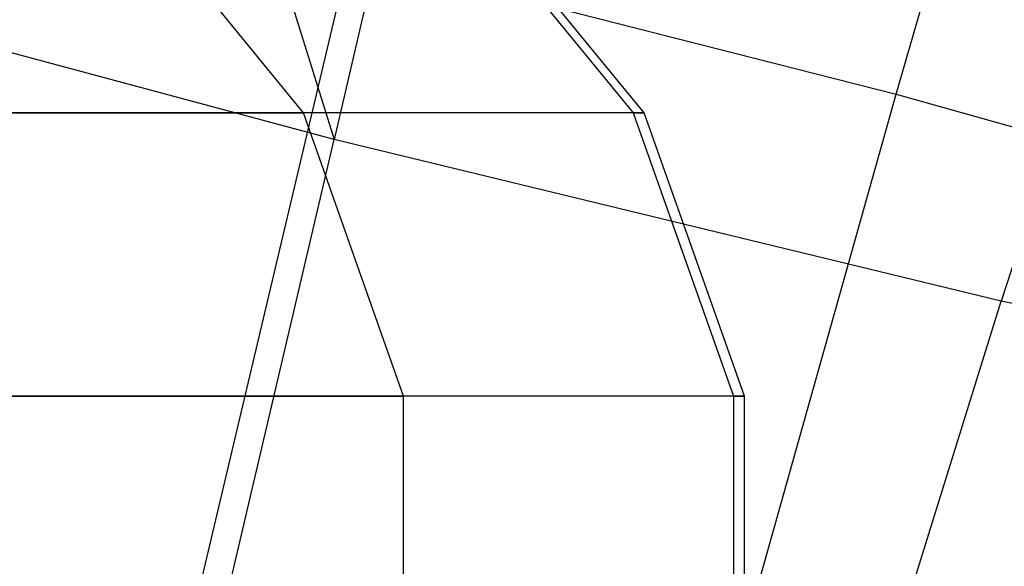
# Model space of a CAD drawing. Extents: x -11.4 to 11.4, y 1.8 to 24.6.
# Tile 104 of 199: x 2.4144 to 2.5398, y 13.2372 to 13.3068. Entities that reach past the tile are written whole.
import ezdxf

# ---------------------------------------------------------------- set-up
doc = ezdxf.new("R2010")
doc.units = 0
doc.header["$MEASUREMENT"] = 0
doc.layers.get('0').update_dxf_attribs({"color": 13, "linetype": 'CONTINUOUS'})

# ---------------------------------------------------------------- blocks, each defined once
blk = doc.blocks.new('GRUPUJ_4')
at = {"color": 0}
for p, q in [((13.93064, 11.45547, 5.01007), (13.97166, 11.59851, 5.04362)), ((13.93064, 11.45547, 5.01007), (13.97166, 11.59851, 5.04362)), ((13.82053, 11.57314, 3.48867), (13.85908, 11.44971, 3.59084)), ((13.82053, 11.57314, 3.48867), (13.85908, 11.44971, 3.59084)), ((13.88383, 11.55645, 3.48471), (13.85908, 11.44971, 3.59084)), ((13.88383, 11.55645, 3.48471), (13.85908, 11.44971, 3.59084)), ((13.97776, 11.53369, 3.48793), (13.94402, 11.42912, 3.59376)), ((13.97776, 11.53369, 3.48793), (13.94402, 11.42912, 3.59376)), ((13.85515, 11.4531, 23.28267), (13.83235, 11.48108, 23.28461)), ((13.85515, 11.4531, 23.28267), (13.83235, 11.48108, 23.28461)), ((13.87426, 11.48108, 24.03645), (13.89714, 11.4531, 24.03581)), ((13.87426, 11.48108, 24.03645), (13.89714, 11.4531, 24.03581)), ((13.89853, 11.4531, 24.84502), (13.87565, 11.48108, 24.84451)), ((13.89853, 11.4531, 24.84502), (13.87565, 11.48108, 24.84451)), ((13.82633, 11.32664, 4.98752), (13.86103, 11.47322, 5.01168)), ((13.82633, 11.32664, 4.98752), (13.86103, 11.47322, 5.01168)), ((13.86103, 11.47322, 5.01168), (13.93064, 11.45547, 5.01007)), ((13.86103, 11.47322, 5.01168), (13.93064, 11.45547, 5.01007)), ((13.85908, 11.44971, 3.59084), (13.77487, 11.47226, 3.59769)), ((13.85908, 11.44971, 3.59084), (13.77487, 11.47226, 3.59769)), ((13.88986, 11.31044, 4.98605), (13.93064, 11.45547, 5.01007)), ((13.88986, 11.31044, 4.98605), (13.93064, 11.45547, 5.01007)), ((13.93064, 11.45547, 5.01007), (13.99919, 11.43623, 5.00045)), ((13.93064, 11.45547, 5.01007), (13.99919, 11.43623, 5.00045)), ((13.6684, 11.4531, 21.98583), (13.85515, 11.4531, 23.28267)), ((13.6684, 11.4531, 21.98583), (13.85515, 11.4531, 23.28267)), ((13.89853, 11.4531, 24.84502), (13.77628, 11.4531, 26.71941)), ((13.89853, 11.4531, 24.84502), (13.77628, 11.4531, 26.71941)), ((13.89714, 11.4531, 24.03581), (13.85515, 11.4531, 23.28267)), ((13.86788, 11.41702, 23.28159), (13.85515, 11.4531, 23.28267)), ((13.89714, 11.4531, 24.03581), (13.85515, 11.4531, 23.28267)), ((13.86788, 11.41702, 23.28159), (13.85515, 11.4531, 23.28267)), ((13.89714, 11.4531, 24.03581), (13.90991, 11.41702, 24.03546)), ((13.89714, 11.4531, 24.03581), (13.89853, 11.4531, 24.84502)), ((13.89714, 11.4531, 24.03581), (13.90991, 11.41702, 24.03546)), ((13.89714, 11.4531, 24.03581), (13.89853, 11.4531, 24.84502)), ((13.9113, 11.41702, 24.84531), (13.89853, 11.4531, 24.84502)), ((13.9113, 11.41702, 24.84531), (13.89853, 11.4531, 24.84502)), ((13.83255, 11.33666, 3.68977), (13.85908, 11.44971, 3.59084)), ((13.83255, 11.33666, 3.68977), (13.85908, 11.44971, 3.59084)), ((13.94402, 11.42912, 3.59376), (13.85908, 11.44971, 3.59084)), ((13.94402, 11.42912, 3.59376), (13.85908, 11.44971, 3.59084)), ((13.90944, 11.31803, 3.69241), (13.94402, 11.42912, 3.59376)), ((13.90944, 11.31803, 3.69241), (13.94402, 11.42912, 3.59376)), ((14.02858, 11.41076, 3.6064), (13.94402, 11.42912, 3.59376)), ((14.02858, 11.41076, 3.6064), (13.94402, 11.42912, 3.59376)), ((13.68091, 11.41702, 21.98324), (13.86788, 11.41702, 23.28159)), ((13.68091, 11.41702, 21.98324), (13.86788, 11.41702, 23.28159)), ((13.9113, 11.41702, 24.84531), (13.78899, 11.41702, 26.72068)), ((13.9113, 11.41702, 24.84531), (13.78899, 11.41702, 26.72068)), ((13.86788, 11.38197, 23.28159), (13.86788, 11.41702, 23.28159)), ((13.90991, 11.41702, 24.03546), (13.86788, 11.41702, 23.28159)), ((13.90991, 11.41702, 24.03546), (13.86788, 11.41702, 23.28159)), ((13.86788, 11.38197, 23.28159), (13.86788, 11.41702, 23.28159)), ((13.90991, 11.41702, 24.03546), (13.90991, 11.38197, 24.03546)), ((13.90991, 11.41702, 24.03546), (13.9113, 11.41702, 24.84531)), ((13.90991, 11.41702, 24.03546), (13.90991, 11.38197, 24.03546)), ((13.90991, 11.41702, 24.03546), (13.9113, 11.41702, 24.84531)), ((13.9113, 11.38197, 24.84531), (13.9113, 11.41702, 24.84531)), ((13.9113, 11.38197, 24.84531), (13.9113, 11.41702, 24.84531))]:
    blk.add_line(p, q, dxfattribs=at)
blk = doc.blocks.new('SATELLITE_M_ZWIS-11230-112')
at = {"color": 0}
blk.add_blockref('GRUPUJ_4', (-11.40464, 1.84184, 0.62927), dxfattribs=at)

msp = doc.modelspace()

# ---------------------------------------------------------------- block references
at = {"color": 0}
msp.add_blockref('SATELLITE_M_ZWIS-11230-112', (0, 0), dxfattribs=at)

doc.saveas('drawing.dxf')
